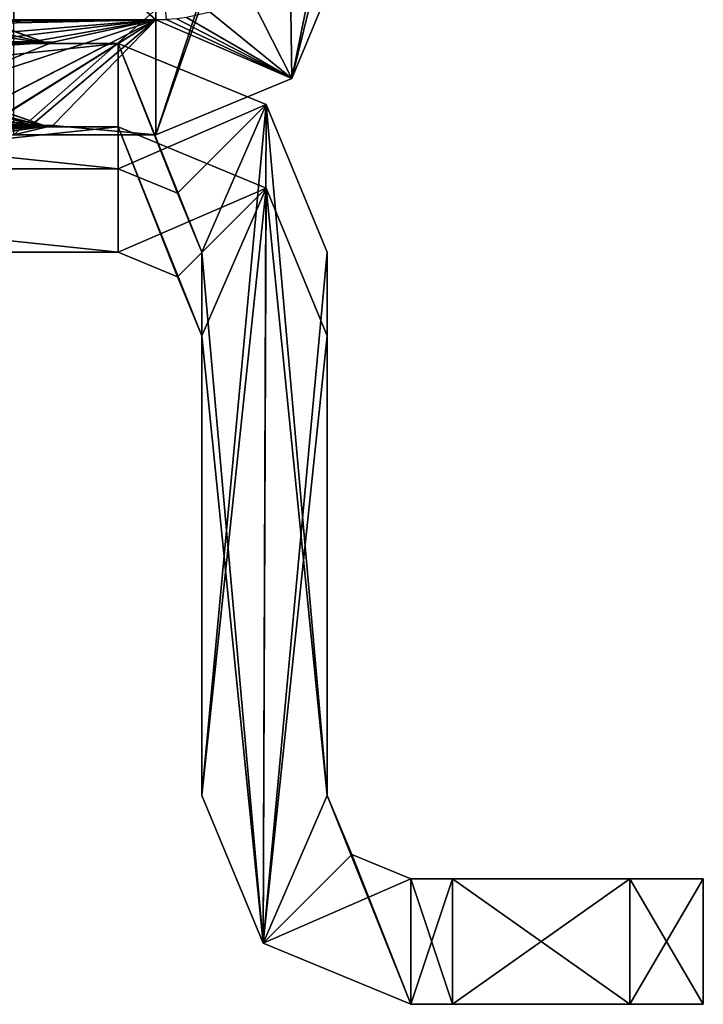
# Model space of a CAD drawing. Header units: millimetres. Extents: x -228 to 228, y -26 to 186.
# Tile 73 of 86: x 220 to 228, y -16 to -4. Entities that reach past the tile are written whole.
import ezdxf

# ---------------------------------------------------------------- set-up
doc = ezdxf.new("R2010")
doc.units = ezdxf.units.MM
doc.header["$LTSCALE"] = 52.148148
for name, color, linetype in [('1049', 7, 'CONTINUOUS'), ('1051', 7, 'CONTINUOUS'), ('1053', 7, 'CONTINUOUS'), ('1061', 7, 'CONTINUOUS'), ('1062', 7, 'CONTINUOUS'), ('1063', 7, 'CONTINUOUS'), ('1064', 7, 'CONTINUOUS'), ('1065', 7, 'CONTINUOUS'), ('1066', 7, 'CONTINUOUS'), ('1067', 7, 'CONTINUOUS'), ('1068', 7, 'CONTINUOUS'), ('1069', 7, 'CONTINUOUS'), ('1070', 7, 'CONTINUOUS'), ('1071', 7, 'CONTINUOUS'), ('1072', 7, 'CONTINUOUS'), ('1073', 7, 'CONTINUOUS'), ('1074', 7, 'CONTINUOUS'), ('1075', 7, 'CONTINUOUS'), ('1076', 7, 'CONTINUOUS'), ('1200', 7, 'CONTINUOUS'), ('1209', 7, 'CONTINUOUS'), ('1210', 7, 'CONTINUOUS'), ('1211', 7, 'CONTINUOUS'), ('1212', 7, 'CONTINUOUS'), ('1213', 7, 'CONTINUOUS'), ('1214', 7, 'CONTINUOUS'), ('1215', 7, 'CONTINUOUS'), ('1216', 7, 'CONTINUOUS'), ('1217', 7, 'CONTINUOUS'), ('1218', 7, 'CONTINUOUS'), ('715', 7, 'CONTINUOUS'), ('716', 7, 'CONTINUOUS'), ('717', 7, 'CONTINUOUS'), ('718', 7, 'CONTINUOUS'), ('719', 7, 'CONTINUOUS'), ('724', 7, 'CONTINUOUS'), ('726', 7, 'CONTINUOUS'), ('727', 7, 'CONTINUOUS'), ('728', 7, 'CONTINUOUS')]:
    doc.layers.add(name, color=color, linetype=linetype)

msp = doc.modelspace()

# ---------------------------------------------------------------- linework, layer by layer
at = {"layer": '1049', "linetype": 'Continuous'}
for points in [[(220.408, -5, -329.96), (218.6, -4.976, -329.18), (218.6, -4.994, -329.048), (220.408, -5, -329.96)], [(218.6, -4.976, -329.18), (220.408, -5, -329.96), (219.53, -4.977, -329.428), (218.6, -4.976, -329.18)], [(220.406, -5, -332.043), (218.6, -5, -333.086), (220.216, -4.988, -331.988), (220.406, -5, -332.043)], [(218.6, -5, -333.086), (218.6, -4.998, -333.006), (220.216, -4.988, -331.988), (218.6, -5, -333.086)], [(218.6, -4.998, -333.006), (218.6, -4.992, -332.927), (220.216, -4.988, -331.988), (218.6, -4.998, -333.006)], [(218.6, -5, -328.914), (220.408, -5, -329.96), (218.6, -4.994, -329.048), (218.6, -5, -328.914)], [(220.408, -5, -329.96), (220.213, -4.98, -330.11), (219.53, -4.977, -329.428), (220.408, -5, -329.96)], [(220.408, -5, -329.96), (220.406, -5, -332.043), (220.213, -4.98, -330.11), (220.408, -5, -329.96)], [(220.406, -5, -332.043), (220.466, -4.984, -331.046), (220.213, -4.98, -330.11), (220.406, -5, -332.043)], [(220.406, -5, -332.043), (220.216, -4.988, -331.988), (220.466, -4.984, -331.046), (220.406, -5, -332.043)]]:
    msp.add_3dface(points, dxfattribs=at)
at = {"layer": '1051', "linetype": 'Continuous'}
for points in [[(220.408, -5, -300.96), (219.332, -4.861, -300.743), (218.6, -4.86, -300.547), (220.408, -5, -300.96)], [(220.408, -5, -300.96), (218.6, -4.86, -300.547), (218.6, -4.965, -300.238), (220.408, -5, -300.96)], [(220.406, -5, -303.043), (218.6, -5, -304.086), (219.87, -4.869, -302.746), (220.406, -5, -303.043)], [(220.408, -5, -300.96), (219.869, -4.863, -301.28), (219.332, -4.861, -300.743), (220.408, -5, -300.96)], [(220.408, -5, -300.96), (220.406, -5, -303.043), (219.869, -4.863, -301.28), (220.408, -5, -300.96)], [(220.406, -5, -303.043), (219.87, -4.869, -302.746), (219.869, -4.863, -301.28), (220.406, -5, -303.043)], [(218.6, -5, -299.914), (220.408, -5, -300.96), (218.6, -4.965, -300.238), (218.6, -5, -299.914)]]:
    msp.add_3dface(points, dxfattribs=at)
at = {"layer": '1053', "linetype": 'Continuous'}
for points in [[(220.408, -5, -271.96), (219.685, -4.746, -272.38), (218.6, -4.743, -271.754), (220.408, -5, -271.96)], [(220.408, -5, -271.96), (218.6, -4.743, -271.754), (218.6, -4.934, -271.353), (220.408, -5, -271.96)], [(220.406, -5, -274.043), (218.6, -5, -275.086), (219.686, -4.751, -273.634), (220.406, -5, -274.043)], [(220.408, -5, -271.96), (220.406, -5, -274.043), (219.685, -4.746, -272.38), (220.408, -5, -271.96)], [(220.406, -5, -274.043), (219.686, -4.751, -273.634), (219.685, -4.746, -272.38), (220.406, -5, -274.043)], [(218.6, -5, -270.914), (220.408, -5, -271.96), (218.6, -4.934, -271.353), (218.6, -5, -270.914)]]:
    msp.add_3dface(points, dxfattribs=at)
at = {"layer": '1061', "linetype": 'Continuous'}
for points in [[(219.53, -3.977, -83.269), (218.6, -3.976, -83.02), (220.408, -4, -83.8), (219.53, -3.977, -83.269)], [(218.6, -3.976, -83.02), (218.6, -3.994, -82.888), (220.408, -4, -83.8), (218.6, -3.976, -83.02)], [(218.6, -3.992, -86.767), (220.211, -3.988, -85.837), (218.6, -3.998, -86.846), (218.6, -3.992, -86.767)], [(220.211, -3.988, -85.837), (218.6, -4, -86.926), (218.6, -3.998, -86.846), (220.211, -3.988, -85.837)], [(218.6, -4, -86.926), (220.211, -3.988, -85.837), (220.406, -4, -85.883), (218.6, -4, -86.926)], [(218.6, -3.994, -82.888), (218.6, -4, -82.754), (220.408, -4, -83.8), (218.6, -3.994, -82.888)], [(220.216, -3.98, -83.955), (219.53, -3.977, -83.269), (220.408, -4, -83.8), (220.216, -3.98, -83.955)], [(220.211, -3.988, -85.837), (220.466, -3.984, -84.898), (220.406, -4, -85.883), (220.211, -3.988, -85.837)], [(220.466, -3.984, -84.898), (220.216, -3.98, -83.955), (220.406, -4, -85.883), (220.466, -3.984, -84.898)], [(220.406, -4, -85.883), (220.216, -3.98, -83.955), (220.408, -4, -83.8), (220.406, -4, -85.883)]]:
    msp.add_3dface(points, dxfattribs=at)
at = {"layer": '1062', "linetype": 'Continuous'}
for points in [[(221.25, -4, -88.84), (207, -4, -88.84), (209.65, -4, -86.926), (221.25, -4, -88.84)], [(207, -4, -19.16), (221.25, -4, -19.16), (218.6, -4, -21.074), (207, -4, -19.16)], [(220.408, -4, -83.8), (218.6, -4, -82.754), (209.65, -4, -25.246), (220.408, -4, -83.8)], [(218.6, -4, -86.926), (221.25, -4, -88.84), (209.65, -4, -86.926), (218.6, -4, -86.926)], [(218.6, -4, -25.246), (220.408, -4, -83.8), (209.65, -4, -25.246), (218.6, -4, -25.246)], [(218.6, -4, -86.926), (220.406, -4, -85.883), (221.25, -4, -88.84), (218.6, -4, -86.926)], [(221.25, -4, -88.84), (220.408, -4, -83.8), (218.6, -4, -25.246), (221.25, -4, -88.84)], [(221.25, -4, -88.84), (218.6, -4, -25.246), (220.406, -4, -24.203), (221.25, -4, -88.84)], [(218.6, -4, -21.074), (221.25, -4, -19.16), (220.408, -4, -22.12), (218.6, -4, -21.074)], [(220.406, -4, -85.883), (220.408, -4, -83.8), (221.25, -4, -88.84), (220.406, -4, -85.883)], [(220.408, -4, -22.12), (221.25, -4, -88.84), (220.406, -4, -24.203), (220.408, -4, -22.12)], [(221.25, -4, -19.16), (221.25, -4, -88.84), (220.408, -4, -22.12), (221.25, -4, -19.16)]]:
    msp.add_3dface(points, dxfattribs=at)
at = {"layer": '1063', "linetype": 'Continuous'}
for points in [[(207, -4, -88.84), (221.25, -4, -88.84), (207, -5.5, -88.84), (207, -4, -88.84)], [(207, -5.5, -88.84), (221.25, -4, -88.84), (221.25, -5.5, -88.84), (207, -5.5, -88.84)], [(221.25, -4, -88.84), (223.018, -4.732, -88.84), (221.25, -5.5, -88.84), (221.25, -4, -88.84)], [(221.25, -5.5, -88.84), (223.018, -4.732, -88.84), (221.957, -5.793, -88.84), (221.25, -5.5, -88.84)], [(221.957, -5.793, -88.84), (223.018, -4.732, -88.84), (222.25, -6.5, -88.84), (221.957, -5.793, -88.84)], [(222.25, -6.5, -88.84), (223.018, -4.732, -88.84), (222.25, -13, -88.84), (222.25, -6.5, -88.84)], [(222.25, -13, -88.84), (223.018, -4.732, -88.84), (222.982, -14.768, -88.84), (222.25, -13, -88.84)], [(223.018, -4.732, -88.84), (223.75, -6.5, -88.84), (222.982, -14.768, -88.84), (223.018, -4.732, -88.84)], [(223.75, -6.5, -88.84), (223.75, -13, -88.84), (222.982, -14.768, -88.84), (223.75, -6.5, -88.84)], [(223.75, -13, -88.84), (224.043, -13.707, -88.84), (222.982, -14.768, -88.84), (223.75, -13, -88.84)], [(224.043, -13.707, -88.84), (224.75, -14, -88.84), (222.982, -14.768, -88.84), (224.043, -13.707, -88.84)], [(222.982, -14.768, -88.84), (224.75, -14, -88.84), (224.75, -15.5, -88.84), (222.982, -14.768, -88.84)], [(224.75, -15.5, -88.84), (224.75, -14, -88.84), (225.25, -14, -88.84), (224.75, -15.5, -88.84)], [(225.25, -15.5, -88.84), (224.75, -15.5, -88.84), (225.25, -14, -88.84), (225.25, -15.5, -88.84)]]:
    msp.add_3dface(points, dxfattribs=at)
at = {"layer": '1064', "linetype": 'Continuous'}
for points in [[(224.043, -13.707, -88.84), (223.75, -13, -88.84), (224.043, -13.707, -19.16), (224.043, -13.707, -88.84)], [(223.75, -13, -88.84), (223.75, -13, -19.16), (224.043, -13.707, -19.16), (223.75, -13, -88.84)], [(224.75, -14, -88.84), (224.043, -13.707, -88.84), (224.75, -14, -19.16), (224.75, -14, -88.84)], [(224.75, -14, -19.16), (224.043, -13.707, -88.84), (224.043, -13.707, -19.16), (224.75, -14, -19.16)]]:
    msp.add_3dface(points, dxfattribs=at)
at = {"layer": '1065', "linetype": 'Continuous'}
for points in [[(221.25, -4, -19.16), (207, -4, -19.16), (221.25, -5.5, -19.16), (221.25, -4, -19.16)], [(221.25, -5.5, -19.16), (207, -4, -19.16), (207, -5.5, -19.16), (221.25, -5.5, -19.16)], [(223.018, -4.732, -19.16), (221.25, -4, -19.16), (222.25, -6.5, -19.16), (223.018, -4.732, -19.16)], [(222.25, -6.5, -19.16), (221.25, -4, -19.16), (221.957, -5.793, -19.16), (222.25, -6.5, -19.16)], [(221.957, -5.793, -19.16), (221.25, -4, -19.16), (221.25, -5.5, -19.16), (221.957, -5.793, -19.16)], [(222.982, -14.768, -19.16), (223.018, -4.732, -19.16), (222.25, -6.5, -19.16), (222.982, -14.768, -19.16)], [(223.75, -13, -19.16), (223.018, -4.732, -19.16), (222.982, -14.768, -19.16), (223.75, -13, -19.16)], [(223.018, -4.732, -19.16), (223.75, -13, -19.16), (223.75, -6.5, -19.16), (223.018, -4.732, -19.16)], [(222.25, -13, -19.16), (222.982, -14.768, -19.16), (222.25, -6.5, -19.16), (222.25, -13, -19.16)], [(224.75, -15.5, -19.16), (223.75, -13, -19.16), (222.982, -14.768, -19.16), (224.75, -15.5, -19.16)], [(224.043, -13.707, -19.16), (223.75, -13, -19.16), (224.75, -15.5, -19.16), (224.043, -13.707, -19.16)], [(224.75, -14, -19.16), (224.043, -13.707, -19.16), (224.75, -15.5, -19.16), (224.75, -14, -19.16)], [(225.25, -14, -19.16), (224.75, -14, -19.16), (225.25, -15.5, -19.16), (225.25, -14, -19.16)], [(225.25, -15.5, -19.16), (224.75, -14, -19.16), (224.75, -15.5, -19.16), (225.25, -15.5, -19.16)]]:
    msp.add_3dface(points, dxfattribs=at)
at = {"layer": '1066', "linetype": 'Continuous'}
for points in [[(221.25, -4, -88.84), (221.25, -4, -19.16), (223.018, -4.732, -19.16), (221.25, -4, -88.84)], [(223.018, -4.732, -88.84), (221.25, -4, -88.84), (223.018, -4.732, -19.16), (223.018, -4.732, -88.84)], [(223.75, -6.5, -88.84), (223.018, -4.732, -88.84), (223.75, -6.5, -19.16), (223.75, -6.5, -88.84)], [(223.018, -4.732, -88.84), (223.018, -4.732, -19.16), (223.75, -6.5, -19.16), (223.018, -4.732, -88.84)]]:
    msp.add_3dface(points, dxfattribs=at)
at = {"layer": '1067', "linetype": 'Continuous'}
for points in [[(223.75, -13, -88.84), (223.75, -6.5, -88.84), (223.75, -6.5, -19.16), (223.75, -13, -88.84)], [(223.75, -13, -19.16), (223.75, -13, -88.84), (223.75, -6.5, -19.16), (223.75, -13, -19.16)]]:
    msp.add_3dface(points, dxfattribs=at)
at = {"layer": '1068', "linetype": 'Continuous'}
for points in [[(225.25, -14, -88.84), (224.75, -14, -88.84), (224.75, -14, -19.16), (225.25, -14, -88.84)], [(225.25, -14, -88.84), (224.75, -14, -19.16), (227.371, -14, -87.961), (225.25, -14, -88.84)], [(224.75, -14, -19.16), (225.25, -14, -19.16), (227.371, -14, -20.039), (224.75, -14, -19.16)], [(227.371, -14, -87.961), (224.75, -14, -19.16), (228.25, -14, -85.84), (227.371, -14, -87.961)], [(228.25, -14, -85.84), (224.75, -14, -19.16), (228.25, -14, -22.16), (228.25, -14, -85.84)], [(228.25, -14, -22.16), (224.75, -14, -19.16), (227.371, -14, -20.039), (228.25, -14, -22.16)]]:
    msp.add_3dface(points, dxfattribs=at)
at = {"layer": '1069', "linetype": 'Continuous'}
for points in [[(225.25, -15.5, -88.84), (225.25, -14, -88.84), (227.371, -14, -87.961), (225.25, -15.5, -88.84)], [(225.25, -15.5, -88.84), (227.371, -14, -87.961), (227.371, -15.5, -87.961), (225.25, -15.5, -88.84)], [(227.371, -14, -87.961), (228.25, -14, -85.84), (227.371, -15.5, -87.961), (227.371, -14, -87.961)], [(228.25, -14, -85.84), (228.25, -15.5, -85.84), (227.371, -15.5, -87.961), (228.25, -14, -85.84)]]:
    msp.add_3dface(points, dxfattribs=at)
at = {"layer": '1070', "linetype": 'Continuous'}
for points in [[(228.25, -14, -85.84), (228.25, -14, -22.16), (228.25, -15.5, -85.84), (228.25, -14, -85.84)], [(228.25, -15.5, -85.84), (228.25, -14, -22.16), (228.25, -15.5, -22.16), (228.25, -15.5, -85.84)]]:
    msp.add_3dface(points, dxfattribs=at)
at = {"layer": '1071', "linetype": 'Continuous'}
for points in [[(225.25, -14, -19.16), (225.25, -15.5, -19.16), (227.371, -15.5, -20.039), (225.25, -14, -19.16)], [(227.371, -14, -20.039), (225.25, -14, -19.16), (227.371, -15.5, -20.039), (227.371, -14, -20.039)], [(228.25, -14, -22.16), (227.371, -14, -20.039), (228.25, -15.5, -22.16), (228.25, -14, -22.16)], [(228.25, -15.5, -22.16), (227.371, -14, -20.039), (227.371, -15.5, -20.039), (228.25, -15.5, -22.16)]]:
    msp.add_3dface(points, dxfattribs=at)
at = {"layer": '1072', "linetype": 'Continuous'}
for points in [[(224.75, -15.5, -88.84), (225.25, -15.5, -88.84), (227.371, -15.5, -87.961), (224.75, -15.5, -88.84)], [(224.75, -15.5, -88.84), (225.25, -15.5, -19.16), (224.75, -15.5, -19.16), (224.75, -15.5, -88.84)], [(225.25, -15.5, -19.16), (224.75, -15.5, -88.84), (227.371, -15.5, -20.039), (225.25, -15.5, -19.16)], [(228.25, -15.5, -85.84), (224.75, -15.5, -88.84), (227.371, -15.5, -87.961), (228.25, -15.5, -85.84)], [(224.75, -15.5, -88.84), (228.25, -15.5, -85.84), (228.25, -15.5, -22.16), (224.75, -15.5, -88.84)], [(224.75, -15.5, -88.84), (228.25, -15.5, -22.16), (227.371, -15.5, -20.039), (224.75, -15.5, -88.84)]]:
    msp.add_3dface(points, dxfattribs=at)
at = {"layer": '1073', "linetype": 'Continuous'}
for points in [[(222.25, -13, -88.84), (222.982, -14.768, -88.84), (222.25, -13, -19.16), (222.25, -13, -88.84)], [(222.982, -14.768, -88.84), (222.982, -14.768, -19.16), (222.25, -13, -19.16), (222.982, -14.768, -88.84)], [(222.982, -14.768, -88.84), (224.75, -15.5, -88.84), (222.982, -14.768, -19.16), (222.982, -14.768, -88.84)], [(224.75, -15.5, -88.84), (224.75, -15.5, -19.16), (222.982, -14.768, -19.16), (224.75, -15.5, -88.84)]]:
    msp.add_3dface(points, dxfattribs=at)
at = {"layer": '1074', "linetype": 'Continuous'}
for points in [[(222.25, -6.5, -88.84), (222.25, -13, -88.84), (222.25, -13, -19.16), (222.25, -6.5, -88.84)], [(222.25, -6.5, -88.84), (222.25, -13, -19.16), (222.25, -6.5, -19.16), (222.25, -6.5, -88.84)]]:
    msp.add_3dface(points, dxfattribs=at)
at = {"layer": '1075', "linetype": 'Continuous'}
for points in [[(221.25, -5.5, -88.84), (221.957, -5.793, -88.84), (221.25, -5.5, -19.16), (221.25, -5.5, -88.84)], [(221.957, -5.793, -88.84), (221.957, -5.793, -19.16), (221.25, -5.5, -19.16), (221.957, -5.793, -88.84)], [(221.957, -5.793, -88.84), (222.25, -6.5, -88.84), (221.957, -5.793, -19.16), (221.957, -5.793, -88.84)], [(222.25, -6.5, -88.84), (222.25, -6.5, -19.16), (221.957, -5.793, -19.16), (222.25, -6.5, -88.84)]]:
    msp.add_3dface(points, dxfattribs=at)
at = {"layer": '1076', "linetype": 'Continuous'}
for points in [[(207, -5.5, -88.84), (221.25, -5.5, -88.84), (218.6, -5.5, -86.485), (207, -5.5, -88.84)], [(221.25, -5.5, -19.16), (207, -5.5, -19.16), (209.65, -5.5, -21.515), (221.25, -5.5, -19.16)], [(218.6, -5.5, -83.195), (221.25, -5.5, -19.16), (209.65, -5.5, -83.195), (218.6, -5.5, -83.195)], [(221.25, -5.5, -19.16), (220.025, -5.5, -23.982), (209.65, -5.5, -83.195), (221.25, -5.5, -19.16)], [(218.6, -5.5, -21.515), (221.25, -5.5, -19.16), (209.65, -5.5, -21.515), (218.6, -5.5, -21.515)], [(218.6, -5.5, -86.485), (221.25, -5.5, -88.84), (220.025, -5.5, -85.662), (218.6, -5.5, -86.485)], [(220.025, -5.5, -84.018), (221.25, -5.5, -19.16), (218.6, -5.5, -83.195), (220.025, -5.5, -84.018)], [(220.025, -5.5, -22.338), (221.25, -5.5, -19.16), (218.6, -5.5, -21.515), (220.025, -5.5, -22.338)], [(221.25, -5.5, -88.84), (221.25, -5.5, -19.16), (220.025, -5.5, -85.662), (221.25, -5.5, -88.84)], [(220.025, -5.5, -85.662), (221.25, -5.5, -19.16), (220.025, -5.5, -84.018), (220.025, -5.5, -85.662)], [(220.025, -5.5, -23.982), (221.25, -5.5, -19.16), (220.025, -5.5, -22.338), (220.025, -5.5, -23.982)]]:
    msp.add_3dface(points, dxfattribs=at)
at = {"layer": '1200', "linetype": 'Continuous'}
for points in [[(219.219, -3.729, -22.102), (218.6, -3.728, -21.935), (220.408, -4, -22.12), (219.219, -3.729, -22.102)], [(220.408, -4, -22.12), (218.6, -3.728, -21.935), (218.6, -3.93, -21.526), (220.408, -4, -22.12)], [(218.6, -4, -25.246), (219.667, -3.736, -23.783), (220.406, -4, -24.203), (218.6, -4, -25.246)], [(219.668, -3.731, -22.553), (219.219, -3.729, -22.102), (220.408, -4, -22.12), (219.668, -3.731, -22.553)], [(219.667, -3.736, -23.783), (219.668, -3.731, -22.553), (220.406, -4, -24.203), (219.667, -3.736, -23.783)], [(219.668, -3.731, -22.553), (220.408, -4, -22.12), (220.406, -4, -24.203), (219.668, -3.731, -22.553)], [(218.6, -4, -21.074), (220.408, -4, -22.12), (218.6, -3.93, -21.526), (218.6, -4, -21.074)]]:
    msp.add_3dface(points, dxfattribs=at)
at = {"layer": '1209', "linetype": 'Continuous'}
for points in [[(221.25, -6.5, -269), (207, -6.5, -269), (209.65, -6.5, -271.355), (221.25, -6.5, -269)], [(207, -6.5, -335), (221.25, -6.5, -335), (218.6, -6.5, -332.645), (207, -6.5, -335)], [(218.6, -6.5, -271.355), (221.25, -6.5, -269), (209.65, -6.5, -271.355), (218.6, -6.5, -271.355)], [(220.025, -6.5, -301.178), (221.25, -6.5, -269), (218.6, -6.5, -300.355), (220.025, -6.5, -301.178)], [(218.6, -6.5, -300.355), (221.25, -6.5, -269), (220.025, -6.5, -273.822), (218.6, -6.5, -300.355)], [(220.025, -6.5, -272.178), (221.25, -6.5, -269), (218.6, -6.5, -271.355), (220.025, -6.5, -272.178)], [(218.6, -6.5, -332.645), (221.25, -6.5, -335), (220.025, -6.5, -331.822), (218.6, -6.5, -332.645)], [(221.25, -6.5, -335), (221.25, -6.5, -269), (220.025, -6.5, -331.822), (221.25, -6.5, -335)], [(220.025, -6.5, -331.822), (221.25, -6.5, -269), (220.025, -6.5, -330.178), (220.025, -6.5, -331.822)], [(220.025, -6.5, -330.178), (221.25, -6.5, -269), (220.025, -6.5, -302.822), (220.025, -6.5, -330.178)], [(220.025, -6.5, -302.822), (221.25, -6.5, -269), (220.025, -6.5, -301.178), (220.025, -6.5, -302.822)], [(220.025, -6.5, -273.822), (221.25, -6.5, -269), (220.025, -6.5, -272.178), (220.025, -6.5, -273.822)]]:
    msp.add_3dface(points, dxfattribs=at)
at = {"layer": '1210', "linetype": 'Continuous'}
for points in [[(221.957, -6.793, -269), (221.25, -6.5, -269), (221.957, -6.793, -335), (221.957, -6.793, -269)], [(221.25, -6.5, -269), (221.25, -6.5, -335), (221.957, -6.793, -335), (221.25, -6.5, -269)], [(222.25, -7.5, -269), (221.957, -6.793, -269), (222.25, -7.5, -335), (222.25, -7.5, -269)], [(221.957, -6.793, -269), (221.957, -6.793, -335), (222.25, -7.5, -335), (221.957, -6.793, -269)]]:
    msp.add_3dface(points, dxfattribs=at)
at = {"layer": '1211', "linetype": 'Continuous'}
for points in [[(222.25, -13, -269), (222.25, -7.5, -269), (222.25, -7.5, -335), (222.25, -13, -269)], [(222.25, -13, -269), (222.25, -7.5, -335), (222.25, -13, -335), (222.25, -13, -269)]]:
    msp.add_3dface(points, dxfattribs=at)
at = {"layer": '1212', "linetype": 'Continuous'}
for points in [[(222.982, -14.768, -269), (222.25, -13, -269), (222.982, -14.768, -335), (222.982, -14.768, -269)], [(222.25, -13, -269), (222.25, -13, -335), (222.982, -14.768, -335), (222.25, -13, -269)], [(224.75, -15.5, -269), (222.982, -14.768, -269), (224.75, -15.5, -335), (224.75, -15.5, -269)], [(222.982, -14.768, -269), (222.982, -14.768, -335), (224.75, -15.5, -335), (222.982, -14.768, -269)]]:
    msp.add_3dface(points, dxfattribs=at)
at = {"layer": '1213', "linetype": 'Continuous'}
for points in [[(225.25, -15.5, -269), (224.75, -15.5, -269), (224.75, -15.5, -335), (225.25, -15.5, -269)], [(225.25, -15.5, -269), (224.75, -15.5, -335), (227.371, -15.5, -269.879), (225.25, -15.5, -269)], [(224.75, -15.5, -335), (225.25, -15.5, -335), (227.371, -15.5, -334.121), (224.75, -15.5, -335)], [(227.371, -15.5, -269.879), (224.75, -15.5, -335), (228.25, -15.5, -272), (227.371, -15.5, -269.879)], [(228.25, -15.5, -272), (224.75, -15.5, -335), (228.25, -15.5, -332), (228.25, -15.5, -272)], [(228.25, -15.5, -332), (224.75, -15.5, -335), (227.371, -15.5, -334.121), (228.25, -15.5, -332)]]:
    msp.add_3dface(points, dxfattribs=at)
at = {"layer": '1214', "linetype": 'Continuous'}
for points in [[(225.25, -14, -269), (225.25, -15.5, -269), (227.371, -15.5, -269.879), (225.25, -14, -269)], [(225.25, -14, -269), (227.371, -15.5, -269.879), (227.371, -14, -269.879), (225.25, -14, -269)], [(227.371, -15.5, -269.879), (228.25, -15.5, -272), (227.371, -14, -269.879), (227.371, -15.5, -269.879)], [(227.371, -14, -269.879), (228.25, -15.5, -272), (228.25, -14, -272), (227.371, -14, -269.879)]]:
    msp.add_3dface(points, dxfattribs=at)
at = {"layer": '1215', "linetype": 'Continuous'}
for points in [[(224.75, -14, -269), (225.25, -14, -269), (227.371, -14, -269.879), (224.75, -14, -269)], [(224.75, -14, -269), (225.25, -14, -335), (224.75, -14, -335), (224.75, -14, -269)], [(225.25, -14, -335), (224.75, -14, -269), (227.371, -14, -334.121), (225.25, -14, -335)], [(224.75, -14, -269), (227.371, -14, -269.879), (228.25, -14, -272), (224.75, -14, -269)], [(224.75, -14, -269), (228.25, -14, -272), (228.25, -14, -332), (224.75, -14, -269)], [(227.371, -14, -334.121), (224.75, -14, -269), (228.25, -14, -332), (227.371, -14, -334.121)]]:
    msp.add_3dface(points, dxfattribs=at)
at = {"layer": '1216', "linetype": 'Continuous'}
for points in [[(228.25, -15.5, -272), (228.25, -15.5, -332), (228.25, -14, -272), (228.25, -15.5, -272)], [(228.25, -14, -272), (228.25, -15.5, -332), (228.25, -14, -332), (228.25, -14, -272)]]:
    msp.add_3dface(points, dxfattribs=at)
at = {"layer": '1217', "linetype": 'Continuous'}
for points in [[(225.25, -15.5, -335), (225.25, -14, -335), (227.371, -14, -334.121), (225.25, -15.5, -335)], [(227.371, -15.5, -334.121), (225.25, -15.5, -335), (227.371, -14, -334.121), (227.371, -15.5, -334.121)], [(228.25, -15.5, -332), (227.371, -15.5, -334.121), (228.25, -14, -332), (228.25, -15.5, -332)], [(227.371, -15.5, -334.121), (227.371, -14, -334.121), (228.25, -14, -332), (227.371, -15.5, -334.121)]]:
    msp.add_3dface(points, dxfattribs=at)
at = {"layer": '1218', "linetype": 'Continuous'}
for points in [[(223.75, -13, -269), (224.043, -13.707, -269), (223.75, -13, -335), (223.75, -13, -269)], [(223.75, -13, -335), (224.043, -13.707, -269), (224.043, -13.707, -335), (223.75, -13, -335)], [(224.043, -13.707, -269), (224.75, -14, -269), (224.043, -13.707, -335), (224.043, -13.707, -269)], [(224.75, -14, -269), (224.75, -14, -335), (224.043, -13.707, -335), (224.75, -14, -269)]]:
    msp.add_3dface(points, dxfattribs=at)
at = {"layer": '715', "linetype": 'Continuous'}
for points in [[(207, -6.5, -269), (221.25, -6.5, -269), (207, -5, -269), (207, -6.5, -269)], [(207, -5, -269), (221.25, -6.5, -269), (221.25, -5, -269), (207, -5, -269)], [(221.957, -6.793, -269), (222.25, -7.5, -269), (221.25, -5, -269), (221.957, -6.793, -269)], [(221.25, -5, -269), (222.25, -7.5, -269), (223.018, -5.732, -269), (221.25, -5, -269)], [(221.25, -6.5, -269), (221.957, -6.793, -269), (221.25, -5, -269), (221.25, -6.5, -269)], [(222.25, -7.5, -269), (222.982, -14.768, -269), (223.018, -5.732, -269), (222.25, -7.5, -269)], [(222.982, -14.768, -269), (223.75, -13, -269), (223.018, -5.732, -269), (222.982, -14.768, -269)], [(223.018, -5.732, -269), (223.75, -13, -269), (223.75, -7.5, -269), (223.018, -5.732, -269)], [(222.25, -13, -269), (222.982, -14.768, -269), (222.25, -7.5, -269), (222.25, -13, -269)], [(224.75, -15.5, -269), (223.75, -13, -269), (222.982, -14.768, -269), (224.75, -15.5, -269)], [(224.043, -13.707, -269), (223.75, -13, -269), (224.75, -15.5, -269), (224.043, -13.707, -269)], [(224.75, -14, -269), (224.043, -13.707, -269), (224.75, -15.5, -269), (224.75, -14, -269)], [(225.25, -14, -269), (224.75, -14, -269), (225.25, -15.5, -269), (225.25, -14, -269)], [(225.25, -15.5, -269), (224.75, -14, -269), (224.75, -15.5, -269), (225.25, -15.5, -269)]]:
    msp.add_3dface(points, dxfattribs=at)
at = {"layer": '716', "linetype": 'Continuous'}
for points in [[(223.75, -7.5, -269), (223.75, -13, -269), (223.75, -13, -335), (223.75, -7.5, -269)], [(223.75, -7.5, -335), (223.75, -7.5, -269), (223.75, -13, -335), (223.75, -7.5, -335)]]:
    msp.add_3dface(points, dxfattribs=at)
at = {"layer": '717', "linetype": 'Continuous'}
for points in [[(207, -6.5, -335), (207, -5, -335), (221.25, -5, -335), (207, -6.5, -335)], [(221.25, -6.5, -335), (207, -6.5, -335), (221.25, -5, -335), (221.25, -6.5, -335)], [(223.018, -5.732, -335), (221.25, -6.5, -335), (221.25, -5, -335), (223.018, -5.732, -335)], [(221.957, -6.793, -335), (221.25, -6.5, -335), (223.018, -5.732, -335), (221.957, -6.793, -335)], [(222.25, -7.5, -335), (221.957, -6.793, -335), (223.018, -5.732, -335), (222.25, -7.5, -335)], [(222.25, -13, -335), (222.25, -7.5, -335), (223.018, -5.732, -335), (222.25, -13, -335)], [(222.982, -14.768, -335), (222.25, -13, -335), (223.018, -5.732, -335), (222.982, -14.768, -335)], [(223.75, -7.5, -335), (222.982, -14.768, -335), (223.018, -5.732, -335), (223.75, -7.5, -335)], [(223.75, -7.5, -335), (223.75, -13, -335), (222.982, -14.768, -335), (223.75, -7.5, -335)], [(222.982, -14.768, -335), (223.75, -13, -335), (224.043, -13.707, -335), (222.982, -14.768, -335)], [(224.75, -14, -335), (222.982, -14.768, -335), (224.043, -13.707, -335), (224.75, -14, -335)], [(224.75, -15.5, -335), (222.982, -14.768, -335), (224.75, -14, -335), (224.75, -15.5, -335)], [(225.25, -15.5, -335), (224.75, -15.5, -335), (225.25, -14, -335), (225.25, -15.5, -335)], [(225.25, -14, -335), (224.75, -15.5, -335), (224.75, -14, -335), (225.25, -14, -335)]]:
    msp.add_3dface(points, dxfattribs=at)
at = {"layer": '718', "linetype": 'Continuous'}
for points in [[(207, -5, -269), (221.25, -5, -269), (218.6, -5, -270.914), (207, -5, -269)], [(221.25, -5, -335), (207, -5, -335), (209.65, -5, -333.086), (221.25, -5, -335)], [(218.6, -5, -333.086), (221.25, -5, -335), (209.65, -5, -333.086), (218.6, -5, -333.086)], [(220.408, -5, -329.96), (218.6, -5, -328.914), (209.65, -5, -304.086), (220.408, -5, -329.96)], [(218.6, -5, -304.086), (220.408, -5, -329.96), (209.65, -5, -304.086), (218.6, -5, -304.086)], [(220.408, -5, -300.96), (218.6, -5, -299.914), (209.65, -5, -275.086), (220.408, -5, -300.96)], [(218.6, -5, -275.086), (220.408, -5, -300.96), (209.65, -5, -275.086), (218.6, -5, -275.086)], [(218.6, -5, -270.914), (221.25, -5, -269), (220.408, -5, -271.96), (218.6, -5, -270.914)], [(221.25, -5, -335), (218.6, -5, -333.086), (220.406, -5, -332.043), (221.25, -5, -335)], [(221.25, -5, -335), (220.408, -5, -329.96), (218.6, -5, -304.086), (221.25, -5, -335)], [(221.25, -5, -335), (218.6, -5, -304.086), (220.406, -5, -303.043), (221.25, -5, -335)], [(220.408, -5, -300.96), (218.6, -5, -275.086), (220.406, -5, -274.043), (220.408, -5, -300.96)], [(220.408, -5, -329.96), (221.25, -5, -335), (220.406, -5, -332.043), (220.408, -5, -329.96)], [(220.408, -5, -300.96), (221.25, -5, -335), (220.406, -5, -303.043), (220.408, -5, -300.96)], [(221.25, -5, -335), (220.408, -5, -300.96), (220.406, -5, -274.043), (221.25, -5, -335)], [(220.408, -5, -271.96), (221.25, -5, -335), (220.406, -5, -274.043), (220.408, -5, -271.96)], [(221.25, -5, -269), (221.25, -5, -335), (220.408, -5, -271.96), (221.25, -5, -269)]]:
    msp.add_3dface(points, dxfattribs=at)
at = {"layer": '719', "linetype": 'Continuous'}
for points in [[(221.25, -5, -269), (223.018, -5.732, -269), (221.25, -5, -335), (221.25, -5, -269)], [(223.018, -5.732, -269), (223.018, -5.732, -335), (221.25, -5, -335), (223.018, -5.732, -269)], [(223.018, -5.732, -269), (223.75, -7.5, -269), (223.018, -5.732, -335), (223.018, -5.732, -269)], [(223.75, -7.5, -269), (223.75, -7.5, -335), (223.018, -5.732, -335), (223.75, -7.5, -269)]]:
    msp.add_3dface(points, dxfattribs=at)
at = {"layer": '724', "linetype": 'Continuous'}
for points in [[(221.7, -3.718, -19.391), (219.2, -3.719, -19.791), (209.65, -3.728, -21.935), (221.7, -3.718, -19.391)], [(218.6, -3.976, -83.02), (221.7, -3.718, -19.391), (209.65, -3.976, -83.02), (218.6, -3.976, -83.02)], [(218.6, -3.728, -21.935), (221.7, -3.718, -19.391), (209.65, -3.728, -21.935), (218.6, -3.728, -21.935)], [(221.7, -3.718, -19.391), (219.667, -3.736, -23.783), (209.65, -3.976, -83.02), (221.7, -3.718, -19.391)], [(219.685, -4.746, -272.38), (221.7, -3.718, -19.391), (218.6, -4.743, -271.754), (219.685, -4.746, -272.38)], [(218.6, -4.743, -271.754), (221.7, -3.718, -19.391), (220.466, -3.984, -84.898), (218.6, -4.743, -271.754)], [(221.7, -3.718, -19.391), (218.6, -3.976, -83.02), (219.53, -3.977, -83.269), (221.7, -3.718, -19.391)], [(221.7, -3.718, -19.391), (218.6, -3.728, -21.935), (219.219, -3.729, -22.102), (221.7, -3.718, -19.391)], [(219.647, -3.719, -19.685), (219.2, -3.719, -19.791), (221.7, -3.718, -19.391), (219.647, -3.719, -19.685)], [(219.668, -3.731, -22.553), (221.7, -3.718, -19.391), (219.219, -3.729, -22.102), (219.668, -3.731, -22.553)], [(220.216, -3.98, -83.955), (221.7, -3.718, -19.391), (219.53, -3.977, -83.269), (220.216, -3.98, -83.955)], [(220, -3.718, -19.391), (219.647, -3.719, -19.685), (221.7, -3.718, -19.391), (220, -3.718, -19.391)], [(219.667, -3.736, -23.783), (221.7, -3.718, -19.391), (219.668, -3.731, -22.553), (219.667, -3.736, -23.783)], [(219.686, -4.751, -273.634), (221.7, -3.718, -19.391), (219.685, -4.746, -272.38), (219.686, -4.751, -273.634)], [(219.869, -4.863, -301.28), (221.7, -3.718, -19.391), (219.686, -4.751, -273.634), (219.869, -4.863, -301.28)], [(219.87, -4.869, -302.746), (221.7, -3.718, -19.391), (219.869, -4.863, -301.28), (219.87, -4.869, -302.746)], [(220.213, -4.98, -330.11), (221.7, -3.718, -19.391), (219.87, -4.869, -302.746), (220.213, -4.98, -330.11)], [(220.466, -4.984, -331.046), (221.7, -3.718, -19.391), (220.213, -4.98, -330.11), (220.466, -4.984, -331.046)], [(220.466, -3.984, -84.898), (221.7, -3.718, -19.391), (220.216, -3.98, -83.955), (220.466, -3.984, -84.898)], [(221.7, -5.094, -358.188), (221.7, -3.718, -19.391), (220.466, -4.984, -331.046), (221.7, -5.094, -358.188)], [(209.65, -4.743, -271.754), (218.6, -4.743, -271.754), (220.466, -3.984, -84.898), (209.65, -4.743, -271.754)], [(220.211, -3.988, -85.837), (209.65, -4.743, -271.754), (220.466, -3.984, -84.898), (220.211, -3.988, -85.837)], [(218.6, -3.992, -86.767), (209.65, -4.743, -271.754), (220.211, -3.988, -85.837), (218.6, -3.992, -86.767)], [(219.53, -4.977, -329.428), (220.213, -4.98, -330.11), (219.87, -4.869, -302.746), (219.53, -4.977, -329.428)], [(218.6, -4.992, -332.927), (218.9, -5.093, -357.788), (220.216, -4.988, -331.988), (218.6, -4.992, -332.927)], [(218.9, -5.093, -357.788), (219.2, -5.093, -357.788), (220.466, -4.984, -331.046), (218.9, -5.093, -357.788)], [(220.216, -4.988, -331.988), (218.9, -5.093, -357.788), (220.466, -4.984, -331.046), (220.216, -4.988, -331.988)], [(219.2, -5.093, -357.788), (219.647, -5.093, -357.894), (220.466, -4.984, -331.046), (219.2, -5.093, -357.788)], [(219.647, -5.093, -357.894), (220, -5.094, -358.188), (220.466, -4.984, -331.046), (219.647, -5.093, -357.894)], [(220, -5.094, -358.188), (221.7, -5.094, -358.188), (220.466, -4.984, -331.046), (220, -5.094, -358.188)]]:
    msp.add_3dface(points, dxfattribs=at)
at = {"layer": '726', "linetype": 'Continuous'}
for points in [[(224, -1.094, -358.204), (223.326, -4.421, -358.191), (222.5, -2.794, -358.198), (224, -1.094, -358.204)], [(224, -2.794, -358.198), (223.326, -4.421, -358.191), (224, -1.094, -358.204), (224, -2.794, -358.198)], [(223.326, -4.421, -358.191), (221.7, -5.094, -358.188), (222.5, -2.794, -358.198), (223.326, -4.421, -358.191)], [(222.5, -2.794, -358.198), (221.7, -5.094, -358.188), (222.266, -3.36, -358.195), (222.5, -2.794, -358.198)], [(222.266, -3.36, -358.195), (221.7, -5.094, -358.188), (221.7, -3.594, -358.194), (222.266, -3.36, -358.195)], [(221.7, -5.094, -358.188), (220, -5.094, -358.188), (221.7, -3.594, -358.194), (221.7, -5.094, -358.188)], [(220, -5.094, -358.188), (220, -3.594, -358.194), (221.7, -3.594, -358.194), (220, -5.094, -358.188)]]:
    msp.add_3dface(points, dxfattribs=at)
at = {"layer": '727', "linetype": 'Continuous'}
for points in [[(223.308, -3.064, -19.794), (223.326, -4.421, -358.191), (223.891, -2.12, -19.798), (223.308, -3.064, -19.794)], [(223.326, -4.421, -358.191), (224, -2.794, -358.198), (223.891, -2.12, -19.798), (223.326, -4.421, -358.191)], [(222.35, -3.626, -19.791), (223.326, -4.421, -358.191), (223.308, -3.064, -19.794), (222.35, -3.626, -19.791)], [(222.067, -3.689, -19.674), (223.326, -4.421, -358.191), (222.35, -3.626, -19.791), (222.067, -3.689, -19.674)], [(221.7, -3.718, -19.391), (223.326, -4.421, -358.191), (221.825, -3.714, -19.391), (221.7, -3.718, -19.391)], [(221.7, -3.718, -19.391), (221.7, -5.094, -358.188), (223.326, -4.421, -358.191), (221.7, -3.718, -19.391)], [(221.825, -3.714, -19.391), (223.326, -4.421, -358.191), (221.95, -3.704, -19.391), (221.825, -3.714, -19.391)], [(221.95, -3.704, -19.391), (223.326, -4.421, -358.191), (222.067, -3.689, -19.674), (221.95, -3.704, -19.391)]]:
    msp.add_3dface(points, dxfattribs=at)
at = {"layer": '728', "linetype": 'Continuous'}
for points in [[(220, -3.718, -19.391), (221.7, -3.718, -19.391), (220, -2.218, -19.397), (220, -3.718, -19.391)], [(221.7, -3.718, -19.391), (221.7, -2.218, -19.397), (220, -2.218, -19.397), (221.7, -3.718, -19.391)], [(221.7, -3.718, -19.391), (221.825, -3.714, -19.391), (221.7, -2.218, -19.397), (221.7, -3.718, -19.391)]]:
    msp.add_3dface(points, dxfattribs=at)

doc.saveas('drawing.dxf')
